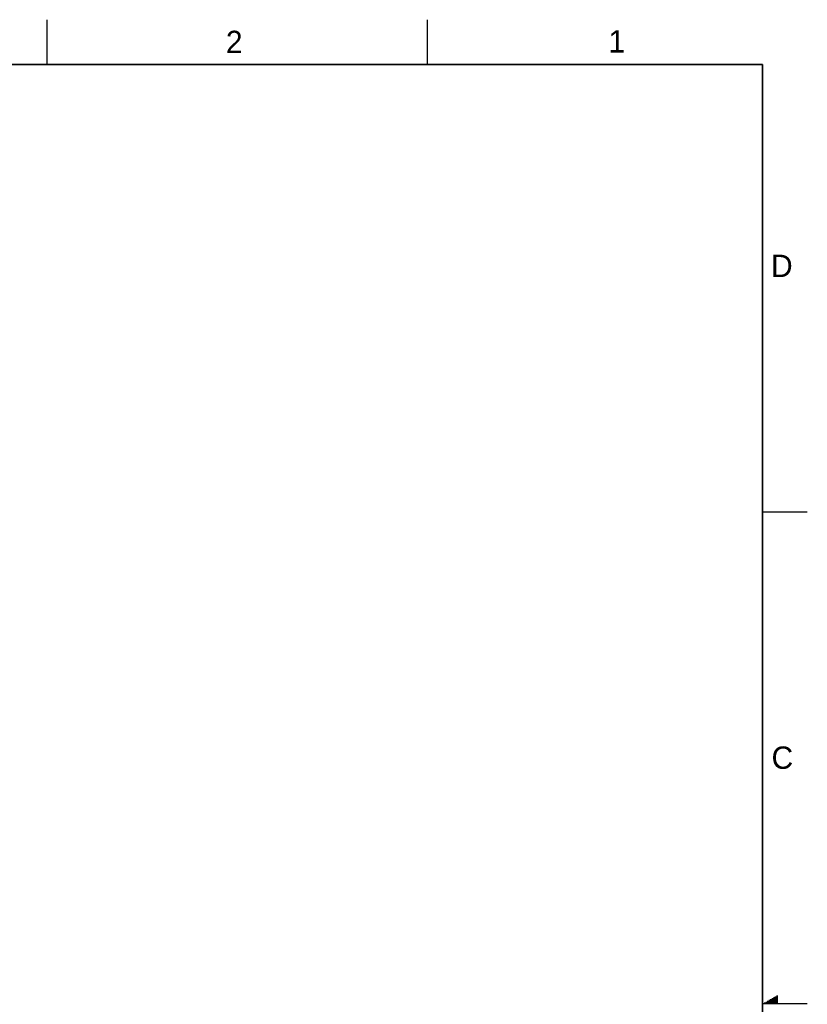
# Model space of a CAD drawing. Header units: inches. Extents: x 0 to 34, y 0 to 22.
# Tile 39 of 39: x 25.2 to 34, y 11 to 22. Entities that reach past the tile are written whole.
import ezdxf

# ---------------------------------------------------------------- set-up
doc = ezdxf.new("R2010")
doc.units = ezdxf.units.IN
doc.header["$LTSCALE"] = 1.87
doc.header["$MEASUREMENT"] = 0
doc.layers.get('0').update_dxf_attribs({"linetype": 'CONTINUOUS'})
doc.styles.add('TEXTSTYLE_2', font='txt')

msp = doc.modelspace()

# ---------------------------------------------------------------- linework, layer by layer
at = {"color": 2, "linetype": 'CONTINUOUS'}
for p, q in [((25.5, 22), (25.5, 21.5)), ((29.75, 22), (29.75, 21.5)), ((33.5, 16.5), (34, 16.5)), ((33.5173, 11.01), (33.6697, 11.01)), ((33.5347, 11.02), (33.6697, 11.02)), ((33.552, 11.03), (33.6697, 11.03)), ((33.5693, 11.04), (33.6697, 11.04)), ((33.5866, 11.05), (33.6697, 11.05)), ((33.6039, 11.06), (33.6697, 11.06)), ((33.6213, 11.07), (33.6697, 11.07)), ((33.6386, 11.08), (33.6697, 11.08)), ((33.6559, 11.09), (33.6697, 11.09)), ((34, 11), (33.5, 11))]:
    msp.add_line(p, q, dxfattribs=at)
at = {"color": 7, "linetype": 'CONTINUOUS', "const_width": 0.02}
for points in [[(33.5, 21.5), (0.5, 21.5)], [(33.5, 0.5), (33.5, 21.5)]]:
    msp.add_lwpolyline(points, dxfattribs=at)

# ---------------------------------------------------------------- texts
at = {"color": 2, "linetype": 'CONTINUOUS', "char_height": 0.25, "width": 0.25, "attachment_point": 1, "line_spacing_factor": 0.9, "style": 'TEXTSTYLE_2'}
for s, insert in [('2', (27.5025, 21.8762)), ('1', (31.7781, 21.8826)), ('D', (33.5947, 19.3736)), ('C', (33.6004, 13.8767))]:
    msp.add_mtext(s, dxfattribs=dict(at, insert=insert))

doc.saveas('drawing.dxf')
